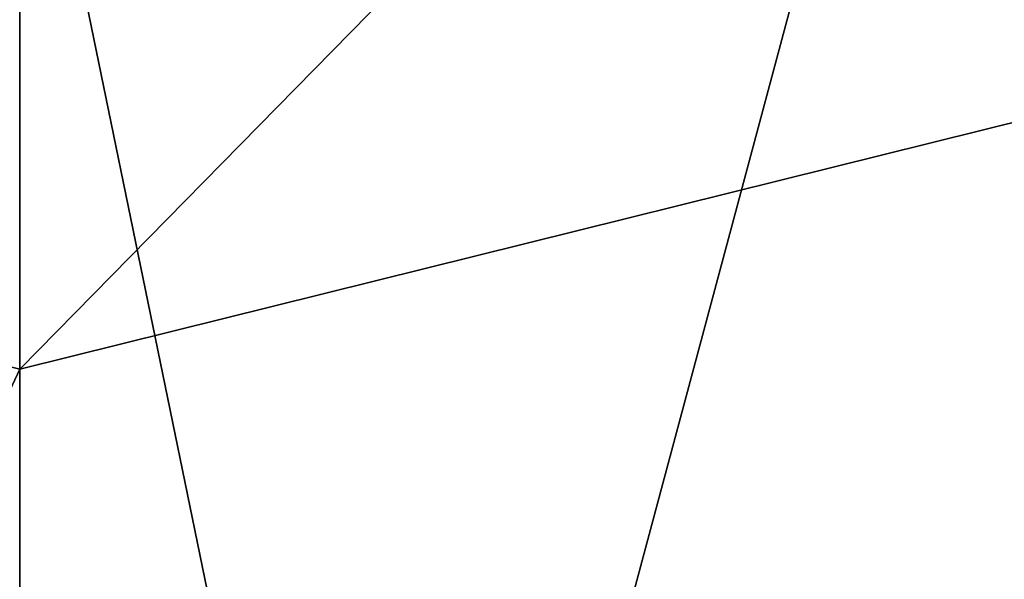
# Model space of a CAD drawing. Header units: millimetres. Extents: x -24 to 81, y -250 to 24.
# Tile 16 of 27: x 0 to 3.89, y -14.91 to -12.7. Entities that reach past the tile are written whole.
import ezdxf

# ---------------------------------------------------------------- set-up
doc = ezdxf.new("R2010")
doc.units = ezdxf.units.MM
doc.header["$LTSCALE"] = 52.148148
for name, color, linetype in [('14', 7, 'CONTINUOUS'), ('238', 7, 'CONTINUOUS'), ('239', 7, 'CONTINUOUS'), ('292', 7, 'CONTINUOUS')]:
    doc.layers.add(name, color=color, linetype=linetype)

msp = doc.modelspace()

# ---------------------------------------------------------------- linework, layer by layer
at = {"layer": '14', "color": 7, "linetype": 'CONTINUOUS', "true_color": 0xe6e6e6}
for points in [[(-10.875, -14.9659, 120), (0, -18.5, 120), (-9.5103, -3.0891, 120), (-10.875, -14.9659, 120)], [(-9.5103, -3.0891, 120), (0, -18.5, 120), (-5.8792, -8.0889, 120), (-9.5103, -3.0891, 120)], [(-5.8792, -8.0889, 120), (0, -18.5, 120), (0, -10, 120), (-5.8792, -8.0889, 120)], [(0, -10, 120), (9.2486, -16.022, 120), (5.8792, -8.0889, 120), (0, -10, 120)], [(0, -18.5, 120), (9.2486, -16.022, 120), (0, -10, 120), (0, -18.5, 120)]]:
    msp.add_3dface(points, dxfattribs=at)
at = {"layer": '238', "color": 7, "linetype": 'CONTINUOUS', "true_color": 0xe6e6e6}
for points in [[(-5.8779, -8.0902, 245.8), (0, -10, 245.8), (-5, -12.8355, 267.2798), (-5.8779, -8.0902, 245.8)], [(-5, -12.8355, 267.2798), (0, -10, 245.8), (0, -14.0777, 266.778), (-5, -12.8355, 267.2798)], [(0, -11.3505, 298.615), (-5, -12.3138, 297.684), (0, -35.1413, 315.2532), (0, -11.3505, 298.615)], [(0, -35.1413, 315.2532), (-5, -12.3138, 297.684), (-5, -35.6853, 314.0288), (0, -35.1413, 315.2532)], [(-5, -12.8355, 267.2798), (0, -14.0777, 266.778), (-5, -24.7685, 285.6474), (-5, -12.8355, 267.2798)], [(-5, -24.7685, 285.6474), (0, -14.0777, 266.778), (0, -25.7319, 284.7163), (-5, -24.7685, 285.6474)]]:
    msp.add_3dface(points, dxfattribs=at)
at = {"layer": '239', "color": 7, "linetype": 'CONTINUOUS', "true_color": 0xe6e6e6}
for points in [[(0, -10, 245.8), (5.8779, -8.0902, 245.8), (0, -14.0777, 266.778), (0, -10, 245.8)], [(0, -14.0777, 266.778), (5.8779, -8.0902, 245.8), (5, -12.8355, 267.2798), (0, -14.0777, 266.778)], [(0, -11.3505, 298.615), (0, -35.1413, 315.2532), (5, -35.6853, 314.0288), (0, -11.3505, 298.615)], [(5, -12.3138, 297.684), (0, -11.3505, 298.615), (5, -35.6853, 314.0288), (5, -12.3138, 297.684)], [(0, -25.7319, 284.7163), (0, -14.0777, 266.778), (5, -12.8355, 267.2798), (0, -25.7319, 284.7163)], [(0, -25.7319, 284.7163), (5, -12.8355, 267.2798), (5, -24.7685, 285.6474), (0, -25.7319, 284.7163)]]:
    msp.add_3dface(points, dxfattribs=at)
at = {"layer": '292', "color": 7, "linetype": 'CONTINUOUS', "true_color": 0xe6e6e6}
for points in [[(-11.9995, 20.7837), (0, 24), (-11.9995, -20.7837), (-11.9995, 20.7837)], [(0, 24), (0, -24), (-11.9995, -20.7837), (0, 24)], [(11.9995, 20.7837), (0, -24), (0, 24), (11.9995, 20.7837)], [(11.9995, -20.7837), (0, -24), (11.9995, 20.7837), (11.9995, -20.7837)]]:
    msp.add_3dface(points, dxfattribs=at)

doc.saveas('drawing.dxf')
